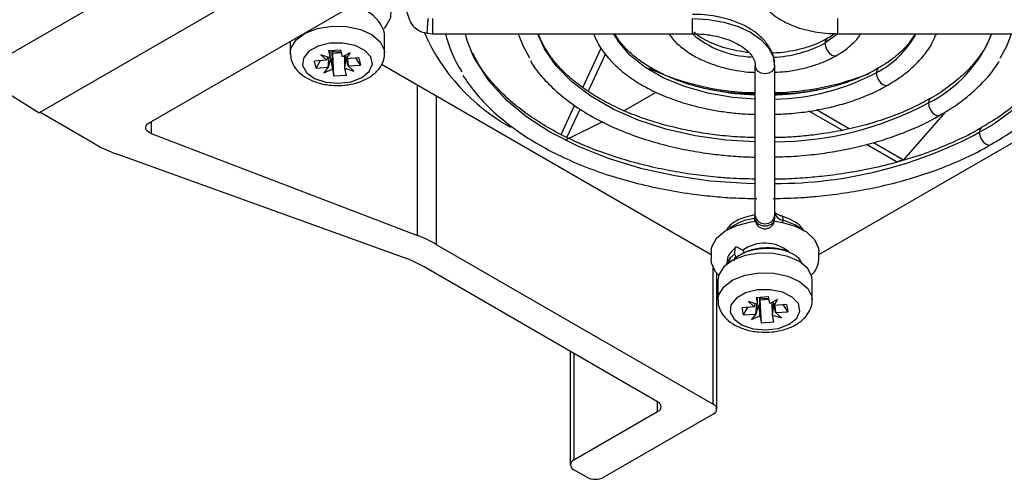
# Model space of a CAD drawing. Header units: millimetres. Extents: x 82 to 1337, y -230 to 1154.
# Tile 24 of 217: x 1120 to 1201, y -230 to -192. Entities that reach past the tile are written whole.
import ezdxf

# ---------------------------------------------------------------- set-up
doc = ezdxf.new("R2010")
doc.units = ezdxf.units.MM

msp = doc.modelspace()

# ---------------------------------------------------------------- linework, layer by layer
at = {"color": 7, "linetype": 'Continuous', "lineweight": 25}
for p, q in [((1278.84, -103.12), (1116.329, -196.935)), ((1284.236, -106.235), (1121.54, -200.157)), ((1130.647, -200.987), (1285.735, -111.457)), ((1151.781, -191.379), (1152.162, -192.465)), ((1154.069, -192.359), (1154.069, -193.62)), ((1150.113, -195.231), (1150.113, -193.598)), ((1153.664, -193.578), (1154.067, -193.62)), ((1154.069, -193.62), (1175.569, -193.62)), ((1187.569, -193.62), (1209.069, -193.62)), ((1142.313, -194.252), (1142.313, -195.231)), ((1142.337, -195.264), (1142.356, -195.641)), ((1145.602, -195.611), (1144.85, -195.378)), ((1144.85, -195.378), (1145.332, -195.81)), ((1145.478, -195.024), (1146.5, -194.952)), ((1145.478, -195.024), (1145.602, -195.611)), ((1145.602, -195.611), (1145.609, -195.072)), ((1145.821, -195.229), (1145.784, -195.054)), ((1145.821, -195.229), (1146.548, -195.178)), ((1145.926, -197.144), (1145.821, -195.229)), ((1146.624, -195.539), (1146.5, -194.952)), ((1147.257, -195.208), (1146.624, -195.539)), ((1146.97, -195.695), (1147.257, -195.208)), ((1166.509, -198.073), (1168.019, -194.821)), ((1166.952, -198.399), (1168.386, -195.309)), ((1145.332, -195.81), (1144.315, -195.882)), ((1144.44, -196.472), (1144.315, -195.882)), ((1144.44, -196.472), (1144.803, -195.848)), ((1145.457, -196.401), (1145.54, -195.592)), ((1146.825, -196.484), (1146.812, -195.441)), ((1147.986, -195.623), (1146.97, -195.695)), ((1147.033, -195.691), (1147.095, -196.285)), ((1147.095, -196.285), (1148.111, -196.213)), ((1148.111, -196.213), (1147.748, -195.64)), ((1147.986, -195.623), (1148.111, -196.213)), ((1149.864, -196.152), (1177.119, -211.885)), ((1186.019, -211.885), (1213.255, -196.162)), ((1116.329, -196.935), (1121.54, -200.157)), ((1144.44, -196.472), (1145.457, -196.401)), ((1145.457, -196.401), (1145.095, -196.855)), ((1145.095, -196.855), (1145.802, -196.557)), ((1145.802, -196.557), (1145.926, -197.144)), ((1146.949, -197.071), (1146.825, -196.484)), ((1146.825, -196.484), (1147.577, -196.718)), ((1147.577, -196.718), (1147.095, -196.285)), ((1180.769, -208.696), (1180.769, -196.284)), ((1182.369, -196.284), (1182.369, -208.696)), ((1146.949, -197.071), (1145.926, -197.144)), ((1169.903, -199.992), (1172.558, -198.463)), ((1182.847, -198.673), (1182.683, -198.578)), ((1183.568, -198.621), (1183.432, -198.543)), ((1126.13, -202.736), (1121.601, -200.122)), ((1164.707, -201.956), (1165.823, -199.552)), ((1165.19, -202.195), (1166.274, -199.859)), ((1187.94, -201.614), (1185.203, -200.033)), ((1188.536, -201.489), (1185.84, -199.932)), ((1193.015, -204.075), (1196.515, -200.072)), ((1165.095, -202.399), (1168.169, -200.89)), ((1130.802, -201.876), (1152.847, -210.32)), ((1193.015, -204.075), (1190.531, -202.641)), ((1151.604, -212.099), (1127.902, -203.55)), ((1192.449, -204.216), (1189.971, -202.786)), ((1180.769, -208.848), (1180.769, -208.696)), ((1180.769, -208.961), (1180.785, -208.828)), ((1180.769, -208.848), (1180.769, -208.964)), ((1182.369, -208.696), (1182.369, -208.848)), ((1182.369, -208.848), (1182.369, -208.964)), ((1154.389, -211.049), (1177.291, -224.269)), ((1177.119, -211.665), (1177.119, -212.294)), ((1179.085, -211.364), (1179.055, -211.84)), ((1179.726, -211.529), (1179.253, -211.286)), ((1179.796, -211.582), (1179.796, -211.8)), ((1186.019, -212.294), (1186.019, -211.665)), ((1177.151, -212.605), (1177.119, -212.294)), ((1178.687, -212.075), (1178.62, -212.497)), ((1179.047, -212.22), (1179.047, -212.291)), ((1179.203, -212.079), (1179.249, -212.103)), ((1172.694, -224.065), (1153.376, -212.913)), ((1178.373, -212.635), (1178.372, -212.725)), ((1177.583, -224.678), (1177.583, -213.437)), ((1177.669, -214.008), (1177.669, -215.642)), ((1185.469, -215.642), (1185.469, -214.008)), ((1177.693, -215.674), (1177.712, -216.052)), ((1180.833, -215.434), (1181.855, -215.362)), ((1180.833, -215.434), (1180.957, -216.021)), ((1180.957, -216.021), (1180.965, -215.482)), ((1181.177, -215.639), (1181.14, -215.464)), ((1181.177, -215.639), (1181.903, -215.588)), ((1181.282, -217.554), (1181.177, -215.639)), ((1181.98, -215.949), (1181.855, -215.362)), ((1182.613, -215.618), (1181.98, -215.949)), ((1182.325, -216.105), (1182.613, -215.618)), ((1180.687, -216.221), (1179.671, -216.292)), ((1179.795, -216.883), (1179.671, -216.292)), ((1179.795, -216.883), (1180.159, -216.258)), ((1180.957, -216.021), (1180.205, -215.788)), ((1180.205, -215.788), (1180.687, -216.221)), ((1180.812, -216.811), (1180.895, -216.002)), ((1182.18, -216.895), (1182.167, -215.851)), ((1183.342, -216.033), (1182.325, -216.105)), ((1182.388, -216.101), (1182.45, -216.695)), ((1183.467, -216.624), (1183.104, -216.05)), ((1183.342, -216.033), (1183.467, -216.624)), ((1179.795, -216.883), (1180.812, -216.811)), ((1180.812, -216.811), (1180.45, -217.265)), ((1180.45, -217.265), (1181.157, -216.967)), ((1181.157, -216.967), (1181.282, -217.554)), ((1182.304, -217.482), (1182.18, -216.895)), ((1182.18, -216.895), (1182.932, -217.128)), ((1182.45, -216.695), (1183.467, -216.624)), ((1182.932, -217.128), (1182.45, -216.695)), ((1182.304, -217.482), (1181.282, -217.554)), ((1165.472, -219.896), (1165.472, -229.29)), ((1165.765, -228.882), (1172.694, -224.882)), ((1177.291, -225.086), (1168.24, -230.311)), ((1166.825, -230.311), (1165.765, -229.699))]:
    msp.add_line(p, q, dxfattribs=at)
at = {"color": 8, "linetype": 'Continuous', "lineweight": 25}
for p, q in [((1175.569, -193.62), (1175.569, -192.359)), ((1187.569, -192.359), (1187.569, -193.62)), ((1152.847, -210.32), (1152.847, -197.874)), ((1154.389, -198.764), (1154.389, -211.049)), ((1130.802, -200.898), (1130.802, -201.876)), ((1183.05, -209.258), (1183.069, -209.046)), ((1179.047, -212.28), (1178.955, -212.398)), ((1177.291, -224.269), (1177.291, -213.001)), ((1165.765, -220.065), (1165.765, -228.882)), ((1172.694, -224.882), (1172.694, -224.065))]:
    msp.add_line(p, q, dxfattribs=at)
at = {"color": 7, "linetype": 'Continuous', "lineweight": 25, "flags": 128}
for points in [[(1149.46, -190.127), (1149.637, -190.243), (1150.299, -190.866), (1150.63, -191.572), (1150.604, -192.303), (1150.221, -193), (1150.048, -193.187)], [(1175.569, -192.359), (1176.895, -192.434), (1178.171, -192.657), (1179.346, -193.02), (1180.377, -193.508), (1181.223, -194.103), (1181.851, -194.782), (1182.238, -195.518), (1182.369, -196.284)], [(1156.763, -193.62), (1156.914, -194.154), (1157.422, -195.426)], [(1161.168, -193.62), (1161.559, -194.641), (1162.09, -195.616)], [(1201.028, -195.646), (1201.578, -194.641), (1201.969, -193.62)], [(1143.335, -196.251), (1143.656, -196.837), (1144.323, -197.317), (1145.245, -197.626), (1146.298, -197.721), (1147.339, -197.591), (1148.229, -197.252), (1148.846, -196.75), (1149.107, -196.154), (1148.978, -195.543), (1148.475, -195), (1147.667, -194.599), (1146.663, -194.394), (1145.597, -194.412), (1144.615, -194.651), (1143.849, -195.078), (1143.402, -195.637), (1143.335, -196.251)], [(1182.369, -196.284), (1182.308, -196.534), (1182.134, -196.746), (1181.875, -196.888), (1181.569, -196.937), (1181.262, -196.888), (1181.003, -196.746), (1180.829, -196.534), (1180.769, -196.284)], [(1195.085, -199.349), (1195.128, -199.623), (1195.251, -199.906), (1195.434, -200.154), (1195.651, -200.328), (1195.867, -200.404), (1196.041, -200.373)], [(1130.802, -201.876), (1130.632, -201.794), (1130.498, -201.693), (1130.406, -201.577), (1130.359, -201.453), (1130.362, -201.325), (1130.413, -201.201), (1130.509, -201.086), (1130.647, -200.987)], [(1199.292, -201.777), (1199.335, -202.052), (1199.458, -202.335), (1199.641, -202.583), (1199.858, -202.757), (1200.074, -202.832), (1200.248, -202.802)], [(1177.119, -211.665), (1177.178, -211.246), (1177.561, -210.548), (1178.268, -209.942), (1179.243, -209.475), (1180.406, -209.185), (1180.708, -209.145)], [(1180.769, -208.696), (1180.829, -208.946), (1181.003, -209.158), (1181.262, -209.299), (1181.569, -209.349), (1181.875, -209.299), (1182.134, -209.158), (1182.308, -208.946), (1182.369, -208.696)], [(1182.347, -209.136), (1182.913, -209.216), (1184.053, -209.534), (1184.993, -210.024), (1185.655, -210.648), (1185.986, -211.353), (1186.019, -211.665)], [(1179.253, -211.286), (1179.222, -211.274), (1179.191, -211.268), (1179.163, -211.268), (1179.138, -211.276), (1179.117, -211.29), (1179.101, -211.31), (1179.09, -211.335), (1179.085, -211.364)], [(1185.469, -214.008), (1185.44, -213.735), (1185.104, -213.058), (1184.422, -212.474), (1183.461, -212.04), (1182.315, -211.799), (1181.096, -211.774), (1179.922, -211.967), (1178.91, -212.361), (1178.159, -212.916), (1177.741, -213.578), (1177.669, -214.008)], [(1177.734, -213.597), (1177.482, -213.311), (1177.151, -212.605)], [(1178.69, -216.661), (1179.011, -217.248), (1179.678, -217.728), (1180.6, -218.036), (1181.653, -218.131), (1182.695, -218.001), (1183.584, -217.662), (1184.201, -217.16), (1184.463, -216.564), (1184.334, -215.953), (1183.831, -215.411), (1183.023, -215.01), (1182.018, -214.804), (1180.953, -214.822), (1179.971, -215.061), (1179.204, -215.489), (1178.757, -216.047), (1178.69, -216.661)]]:
    msp.add_lwpolyline(points, dxfattribs=at)
at = {"color": 8, "linetype": 'Continuous', "lineweight": 25, "flags": 128}
for points in [[(1142.313, -195.253), (1142.385, -194.8), (1142.803, -194.139), (1143.555, -193.584), (1144.567, -193.19), (1145.74, -192.997), (1146.96, -193.021), (1148.106, -193.263), (1149.067, -193.697), (1149.749, -194.281), (1150.084, -194.958), (1150.113, -195.207)], [(1180.769, -202.571), (1178.321, -202.42), (1175.786, -202.064), (1173.359, -201.511), (1171.085, -200.773), (1169.006, -199.863), (1167.161, -198.798), (1165.585, -197.598), (1164.306, -196.285), (1163.349, -194.884), (1162.794, -193.62)], [(1180.769, -199.039), (1178.9, -198.894), (1176.841, -198.54), (1174.912, -197.995), (1173.163, -197.275), (1171.645, -196.398), (1170.397, -195.389), (1169.453, -194.275), (1169.07, -193.62)], [(1187.563, -193.644), (1187.504, -193.699), (1186.525, -194.407)], [(1186.68, -194.048), (1186.568, -194.182), (1186.525, -194.407)], [(1186.525, -194.407), (1186.568, -194.682), (1186.691, -194.965), (1186.875, -195.212), (1187.091, -195.387), (1187.308, -195.462), (1187.483, -195.431)], [(1157.422, -195.426), (1157.639, -195.851), (1158.712, -197.484), (1160.118, -199.032), (1161.838, -200.47), (1163.845, -201.777), (1166.111, -202.936), (1168.602, -203.929), (1171.282, -204.741), (1174.112, -205.36), (1177.05, -205.779), (1180.055, -205.989), (1180.769, -206.008)], [(1190.919, -196.495), (1190.808, -196.629), (1190.765, -196.855)], [(1190.765, -196.855), (1190.808, -197.129), (1190.93, -197.412), (1191.114, -197.66), (1191.33, -197.834), (1191.547, -197.91), (1191.725, -197.877)], [(1195.246, -198.985), (1195.128, -199.124), (1195.085, -199.349)], [(1199.448, -201.417), (1199.335, -201.552), (1199.292, -201.777)], [(1184.51, -209.737), (1184.049, -209.429), (1183.069, -209.046)], [(1177.669, -215.663), (1177.741, -215.211), (1178.159, -214.549), (1178.91, -213.994), (1179.922, -213.6), (1181.096, -213.407), (1182.315, -213.432), (1183.461, -213.673), (1184.422, -214.107), (1185.104, -214.691), (1185.44, -215.368), (1185.468, -215.617)]]:
    msp.add_lwpolyline(points, dxfattribs=at)
at = {"color": 7, "linetype": 'Continuous', "lineweight": 25}
for centre, radius, start, end in [((1147.281, -194.353), 2.931, 14.91649, 91.2822), ((1168.619, -186.799), 16.652, 203.94326, 240.91259), ((1165.207, -191.203), 10.347, 193.51366, 212.66931), ((1146.215, -193.719), 1.402, 252.12952, 282.93891), ((1131.606, -193.148), 11.041, 240.27017, 250.40176), ((1183.149, -208.253), 0.797, 191.8185, 264.23), ((1149, -220.464), 10.848, 60.21423, 69.23143), ((1179.603, -211.763), 0.264, 43.20309, 62.26353), ((1181.557, -214.032), 3.087, 50.26442, 126.06317), ((1147.9, -222.501), 11.041, 60.27017, 70.40176), ((1179.149, -212.213), 0.102, 56.56437, 184.12608), ((1179.33, -211.835), 0.275, 180.97716, 242.43394), ((1184.14, -212.204), 1.881, 312.18795, 357.26007), ((1181.57, -214.13), 1.402, 252.12952, 282.93891), ((1172.539, -224.474), 0.437, 290.78342, 69.21658), ((1177.136, -224.678), 0.437, 290.78342, 69.21658), ((1165.92, -229.29), 0.437, 110.78342, 249.21658), ((1167.533, -228.946), 1.537, 242.60967, 297.39033)]:
    msp.add_arc(centre, radius, start, end, dxfattribs=at)
at = {"color": 8, "linetype": 'Continuous', "lineweight": 25}
for centre, radius, start, end in [((1180.721, -187.62), 7.925, 229.80247, 268.04326), ((1187.223, -189.935), 7.773, 297.10104, 331.6963), ((1190.16, -189.551), 10.966, 296.6883, 338.21537), ((1181.807, -185.531), 10.052, 272.42767, 297.99359), ((1181.152, -176.715), 21.787, 245.00454, 268.99172), ((1181.98, -180.319), 18.724, 271.19034, 297.98078), ((1181.851, -175.858), 22.646, 271.31008, 291.68593), ((1191.644, -187.501), 16.196, 298.17782, 327.13413), ((1182.195, -175.185), 27.386, 270.36233, 298.07693), ((1182.462, -170.419), 35.589, 269.84886, 298.22237), ((1181.092, -212.941), 4.043, 95.39648, 127.57267)]:
    msp.add_arc(centre, radius, start, end, dxfattribs=at)
at = {"color": 7, "linetype": 'Continuous', "lineweight": 25}
for centre, major_axis, ratio, start_param, end_param in [((1146.471, -195.226), (-0.813, 3.374), 0.109622, 4.546646, 4.636179), ((1145.985, -195.261), (0.711, 3.479), 0.151781, 1.682895, 1.760474), ((1145.958, -195.448), (0.892, 3.089), 0.071485, 1.663948, 1.905015), ((1146.377, -195.497), (-0.501, 3.67), 0.199314, 1.591238, 1.836421), ((1146.078, -195.872), (0.414, 3.83), 0.21181, 4.574826, 4.810285), ((1146.442, -195.091), (-0.824, 2.923), 0.111349, 4.260234, 4.51102), ((1181.34, -215.671), (0.711, 3.479), 0.151781, 1.682895, 1.760474), ((1181.314, -215.858), (0.892, 3.089), 0.071485, 1.663948, 1.905015), ((1181.732, -215.907), (-0.501, 3.67), 0.199314, 1.591238, 1.836421), ((1181.433, -216.283), (0.414, 3.83), 0.21181, 4.574826, 4.810285), ((1181.826, -215.636), (-0.813, 3.374), 0.109622, 4.546646, 4.636179), ((1181.797, -215.501), (-0.824, 2.923), 0.111349, 4.260234, 4.51102)]:
    msp.add_ellipse(centre, major_axis=major_axis, ratio=ratio, start_param=start_param, end_param=end_param, dxfattribs=at)
for points, knots in [([(1180.797, -189.421), (1180.791, -189.502), (1180.759, -189.917), (1181.02, -190.62), (1181.548, -191.434), (1182.268, -192.097), (1183.153, -192.656), (1184.11, -193.067), (1185.049, -193.339), (1185.932, -193.511), (1186.76, -193.605), (1187.326, -193.616), (1187.569, -193.62)], [0, 0, 0, 0, 0.033726, 0.171872, 0.296439, 0.418466, 0.53365, 0.660126, 0.755649, 0.835258, 0.929424, 1, 1, 1, 1]), ([(1182.34, -196.22), (1182.346, -196.139), (1182.378, -195.724), (1182.117, -195.021), (1181.589, -194.207), (1180.869, -193.544), (1179.984, -192.985), (1179.027, -192.574), (1178.088, -192.302), (1177.206, -192.13), (1176.377, -192.036), (1175.811, -192.025), (1175.569, -192.02)], [0, 0, 0, 0, 0.033726, 0.171872, 0.296439, 0.418466, 0.53365, 0.660126, 0.755649, 0.835258, 0.929424, 1, 1, 1, 1]), ([(1152.162, -192.465), (1152.245, -192.638), (1152.404, -192.969), (1152.825, -193.311), (1153.254, -193.512), (1153.537, -193.558), (1153.664, -193.578)], [0, 0, 0, 0, 0.301459, 0.575919, 0.809956, 1, 1, 1, 1]), ([(1180.769, -202.213), (1180.195, -202.2), (1179.283, -202.179), (1177.831, -202.041), (1176.394, -201.853), (1174.732, -201.542), (1173.061, -201.13), (1171.407, -200.607), (1169.819, -199.981), (1168.331, -199.257), (1166.971, -198.445), (1165.762, -197.555), (1164.717, -196.597), (1163.857, -195.577), (1163.211, -194.58), (1162.958, -193.918), (1162.844, -193.62)], [0, 0, 0, 0, 0.0671155, 0.106773, 0.1722959, 0.2397449, 0.311467, 0.3855688, 0.4612928, 0.5380714, 0.6155709, 0.6936571, 0.7723982, 0.8521085, 0.9334739, 1, 1, 1, 1]), ([(1167.384, -193.62), (1167.537, -193.966), (1167.864, -194.707), (1168.675, -195.752), (1169.719, -196.754), (1170.964, -197.643), (1172.366, -198.412), (1173.883, -199.048), (1175.485, -199.553), (1177.001, -199.9), (1178.399, -200.118), (1179.604, -200.255), (1180.397, -200.275), (1180.769, -200.284)], [0, 0, 0, 0, 0.092049, 0.197435, 0.302306, 0.406212, 0.508719, 0.60918, 0.705787, 0.801877, 0.87158, 0.939897, 1, 1, 1, 1]), ([(1180.769, -198.679), (1180.346, -198.668), (1179.645, -198.649), (1178.508, -198.517), (1177.344, -198.334), (1176.018, -198.033), (1174.713, -197.638), (1173.457, -197.144), (1172.294, -196.563), (1171.255, -195.903), (1170.365, -195.177), (1169.636, -194.411), (1169.306, -193.881), (1169.144, -193.62)], [0, 0, 0, 0, 0.079935, 0.132637, 0.219475, 0.308521, 0.402829, 0.499834, 0.598564, 0.698396, 0.799179, 0.901251, 1, 1, 1, 1]), ([(1173.643, -193.62), (1173.672, -193.673), (1173.864, -194.027), (1174.441, -194.588), (1175.333, -195.274), (1176.357, -195.819), (1177.436, -196.238), (1178.464, -196.521), (1179.461, -196.705), (1180.202, -196.805), (1180.655, -196.819), (1180.769, -196.822)], [0, 0, 0, 0, 0.027526, 0.185351, 0.339126, 0.486626, 0.623934, 0.754451, 0.852647, 0.963067, 1, 1, 1, 1]), ([(1175.569, -193.62), (1176.002, -193.637), (1176.609, -193.659), (1177.459, -193.805), (1178.137, -193.972), (1178.855, -194.233), (1179.494, -194.557), (1180.024, -194.933), (1180.426, -195.34), (1180.672, -195.766), (1180.786, -196.07), (1180.755, -196.248), (1180.748, -196.286)], [0, 0, 0, 0, 0.151819, 0.21291, 0.312386, 0.412583, 0.516919, 0.622722, 0.730337, 0.842267, 0.966945, 1, 1, 1, 1]), ([(1180.236, -195.175), (1180.18, -195.172), (1179.922, -195.159), (1179.355, -195.059), (1178.539, -194.893), (1177.647, -194.613), (1176.822, -194.26), (1176.149, -193.884), (1175.822, -193.615), (1175.688, -193.504)], [0, 0, 0, 0, 0.0295609, 0.1367066, 0.3120464, 0.4899926, 0.6765512, 0.8665815, 1, 1, 1, 1]), ([(1187.312, -193.612), (1187.259, -193.659), (1187.087, -193.812), (1186.842, -193.943), (1186.673, -194.033)], [0, 0, 0, 0, 0.308821, 1, 1, 1, 1]), ([(1187.477, -195.417), (1187.598, -195.352), (1188.035, -195.116), (1188.654, -194.614), (1189.214, -194.078), (1189.429, -193.719), (1189.488, -193.62)], [0, 0, 0, 0, 0.138083, 0.496869, 0.86227, 1, 1, 1, 1]), ([(1193.973, -193.62), (1193.843, -193.847), (1193.538, -194.375), (1192.781, -195.168), (1191.896, -195.908), (1191.198, -196.313), (1190.912, -196.479)], [0, 0, 0, 0, 0.218689, 0.510645, 0.798984, 1, 1, 1, 1]), ([(1191.72, -197.868), (1192.057, -197.667), (1192.803, -197.222), (1193.784, -196.425), (1194.672, -195.5), (1195.351, -194.563), (1195.625, -193.911), (1195.748, -193.62)], [0, 0, 0, 0, 0.175561, 0.3888, 0.604552, 0.823359, 1, 1, 1, 1]), ([(1200.297, -193.62), (1200.156, -193.974), (1199.856, -194.725), (1199.087, -195.838), (1198.083, -196.944), (1196.837, -197.966), (1195.879, -198.647), (1195.291, -198.953), (1195.244, -198.978)], [0, 0, 0, 0, 0.181628, 0.385146, 0.585699, 0.784621, 0.982499, 1, 1, 1, 1]), ([(1186.673, -194.033), (1186.568, -194.098), (1186.215, -194.318), (1185.465, -194.622), (1184.552, -194.904), (1183.65, -195.088), (1182.872, -195.203), (1182.355, -195.22), (1182.133, -195.227)], [0, 0, 0, 0, 0.093805, 0.315093, 0.536288, 0.699897, 0.871743, 1, 1, 1, 1]), ([(1142.356, -195.641), (1142.411, -195.824), (1142.541, -196.255), (1143.003, -196.836), (1143.708, -197.35), (1144.624, -197.723), (1145.694, -197.918), (1146.821, -197.91), (1147.91, -197.694), (1148.84, -197.285), (1149.552, -196.719), (1149.973, -196.043), (1150.157, -195.497), (1150.103, -195.223), (1150.098, -195.195)], [0, 0, 0, 0, 0.061957, 0.146046, 0.234793, 0.331004, 0.42996, 0.528922, 0.628801, 0.730855, 0.823602, 0.908973, 0.990731, 1, 1, 1, 1]), ([(1180.769, -205.651), (1180.07, -205.637), (1178.983, -205.616), (1177.27, -205.473), (1175.608, -205.283), (1173.672, -204.967), (1171.705, -204.545), (1169.73, -204.007), (1167.8, -203.357), (1165.95, -202.598), (1164.212, -201.738), (1162.61, -200.785), (1161.163, -199.748), (1159.885, -198.636), (1158.798, -197.457), (1157.944, -196.307), (1157.561, -195.542), (1157.391, -195.201)], [0, 0, 0, 0, 0.065325, 0.10165, 0.161754, 0.223743, 0.289793, 0.358195, 0.428258, 0.499445, 0.571402, 0.643912, 0.716884, 0.790345, 0.864464, 0.939608, 1, 1, 1, 1]), ([(1182.369, -196.808), (1182.656, -196.797), (1183.169, -196.778), (1184.025, -196.646), (1184.945, -196.457), (1185.966, -196.142), (1186.826, -195.798), (1187.296, -195.523), (1187.477, -195.417)], [0, 0, 0, 0, 0.150972, 0.268816, 0.46246, 0.660241, 0.869414, 1, 1, 1, 1]), ([(1162.186, -195.876), (1162.241, -195.977), (1162.545, -196.532), (1163.348, -197.471), (1164.581, -198.67), (1166.045, -199.759), (1167.686, -200.735), (1169.483, -201.585), (1171.395, -202.301), (1173.36, -202.87), (1175.273, -203.286), (1176.993, -203.556), (1178.608, -203.727), (1179.829, -203.813), (1180.576, -203.824), (1180.769, -203.827)], [0, 0, 0, 0, 0.021454, 0.11848, 0.215274, 0.311648, 0.407422, 0.50236, 0.596013, 0.687283, 0.773042, 0.848116, 0.907417, 0.9762, 1, 1, 1, 1]), ([(1196.033, -200.357), (1196.341, -200.181), (1197.156, -199.715), (1198.311, -198.856), (1199.488, -197.791), (1200.373, -196.804), (1200.776, -196.151), (1200.927, -195.906)], [0, 0, 0, 0, 0.143305, 0.37899, 0.616741, 0.856773, 1, 1, 1, 1]), ([(1205.287, -196.028), (1205.111, -196.323), (1204.665, -197.07), (1203.668, -198.219), (1202.34, -199.456), (1200.933, -200.527), (1199.89, -201.139), (1199.441, -201.402)], [0, 0, 0, 0, 0.148809, 0.377009, 0.603612, 0.829252, 1, 1, 1, 1]), ([(1156.573, -197.054), (1156.908, -197.545), (1157.583, -198.534), (1158.907, -199.921), (1160.443, -201.225), (1162.189, -202.421), (1164.116, -203.501), (1166.201, -204.455), (1168.413, -205.274), (1170.704, -205.95), (1173.056, -206.485), (1175.231, -206.849), (1177.189, -207.075), (1178.997, -207.224), (1180.224, -207.246), (1180.884, -207.257)], [0, 0, 0, 0, 0.083676, 0.168513, 0.253171, 0.337566, 0.421588, 0.505108, 0.58787, 0.669327, 0.748148, 0.826985, 0.883556, 0.937464, 1, 1, 1, 1]), ([(1190.912, -196.479), (1190.797, -196.551), (1190.296, -196.865), (1189.247, -197.327), (1187.831, -197.836), (1186.406, -198.208), (1185.096, -198.454), (1183.828, -198.613), (1182.941, -198.688), (1182.43, -198.697), (1182.369, -198.698)], [0, 0, 0, 0, 0.054352, 0.235533, 0.412276, 0.577342, 0.722359, 0.840902, 0.98101, 1, 1, 1, 1]), ([(1182.369, -200.28), (1182.831, -200.267), (1183.588, -200.247), (1184.81, -200.107), (1186.05, -199.915), (1187.469, -199.596), (1188.883, -199.175), (1190.249, -198.636), (1191.205, -198.195), (1191.655, -197.909), (1191.72, -197.868)], [0, 0, 0, 0, 0.132975, 0.217743, 0.357608, 0.50133, 0.654, 0.811636, 0.972785, 1, 1, 1, 1]), ([(1200.24, -202.786), (1200.597, -202.582), (1201.537, -202.043), (1202.884, -201.064), (1204.291, -199.866), (1205.484, -198.569), (1206.232, -197.643), (1206.51, -197.135), (1206.527, -197.104)], [0, 0, 0, 0, 0.129507, 0.341241, 0.554472, 0.769314, 0.986168, 1, 1, 1, 1]), ([(1176.551, -198.138), (1177.318, -198.279), (1178.694, -198.532), (1180.132, -198.577), (1180.769, -198.597)], [0, 0, 0, 0, 0.557677, 1, 1, 1, 1]), ([(1182.369, -198.593), (1182.96, -198.577), (1184.401, -198.539), (1185.781, -198.287), (1186.594, -198.139)], [0, 0, 0, 0, 0.4106, 1, 1, 1, 1]), ([(1195.244, -198.978), (1194.767, -199.241), (1193.771, -199.789), (1192.061, -200.491), (1190.217, -201.095), (1188.327, -201.564), (1186.592, -201.877), (1185.007, -202.074), (1183.657, -202.194), (1182.767, -202.211), (1182.369, -202.219)], [0, 0, 0, 0, 0.1385509, 0.2893851, 0.4377418, 0.5803983, 0.716873, 0.8150876, 0.9173423, 1, 1, 1, 1]), ([(1182.369, -203.813), (1182.975, -203.799), (1183.934, -203.778), (1185.456, -203.634), (1186.955, -203.44), (1188.694, -203.118), (1190.449, -202.687), (1192.199, -202.141), (1193.883, -201.475), (1195.174, -200.878), (1195.845, -200.471), (1196.033, -200.357)], [0, 0, 0, 0, 0.119477, 0.188851, 0.303549, 0.421738, 0.5476, 0.677886, 0.811334, 0.946991, 1, 1, 1, 1]), ([(1199.441, -201.402), (1199.303, -201.488), (1198.592, -201.927), (1197.128, -202.62), (1195.076, -203.46), (1192.899, -204.162), (1190.684, -204.724), (1188.54, -205.132), (1186.623, -205.397), (1184.837, -205.565), (1183.462, -205.65), (1182.61, -205.66), (1182.369, -205.664)], [0, 0, 0, 0, 0.03221, 0.16552, 0.298055, 0.429148, 0.557262, 0.678118, 0.783429, 0.866233, 0.962153, 1, 1, 1, 1]), ([(1182.252, -207.255), (1183.019, -207.24), (1184.187, -207.218), (1185.999, -207.069), (1187.715, -206.873), (1189.716, -206.549), (1191.756, -206.114), (1193.81, -205.557), (1195.829, -204.883), (1197.766, -204.086), (1199.247, -203.384), (1200.023, -202.916), (1200.24, -202.786)], [0, 0, 0, 0, 0.11494, 0.174932, 0.274236, 0.376715, 0.486004, 0.599317, 0.715545, 0.833833, 0.953614, 1, 1, 1, 1]), ([(1182.941, -208.697), (1182.938, -208.696), (1182.847, -208.675), (1182.696, -208.618), (1182.517, -208.527), (1182.407, -208.442), (1182.365, -208.386), (1182.366, -208.388), (1182.367, -208.389)], [0, 0, 0, 0, 0.008132, 0.228303, 0.441097, 0.652462, 0.865349, 1, 1, 1, 1]), ([(1180.76, -208.599), (1180.325, -208.702), (1179.478, -208.903), (1178.65, -209.419), (1178.406, -209.821), (1178.332, -209.943)], [0, 0, 0, 0, 0.423142, 0.823577, 1, 1, 1, 1]), ([(1180.761, -208.604), (1180.75, -208.626), (1180.725, -208.673), (1180.713, -208.802), (1180.712, -208.895), (1180.712, -208.917)], [0, 0, 0, 0, 0.395954, 0.857246, 1, 1, 1, 1]), ([(1180.712, -208.917), (1180.712, -208.993), (1180.713, -209.077), (1180.724, -209.174), (1180.725, -209.183)], [0, 0, 0, 0, 0.903362, 1, 1, 1, 1]), ([(1182.369, -208.848), (1182.369, -208.931), (1182.351, -209.02), (1182.273, -209.193), (1182.212, -209.276), (1182.056, -209.412), (1181.962, -209.466), (1181.765, -209.534), (1181.663, -209.549), (1181.474, -209.549), (1181.373, -209.534), (1181.176, -209.466), (1181.081, -209.412), (1180.925, -209.276), (1180.864, -209.193), (1180.786, -209.02), (1180.769, -208.931), (1180.769, -208.848)], [0, 0, 0, 0, 0.125, 0.125, 0.25, 0.25, 0.375, 0.375, 0.5, 0.5, 0.625, 0.625, 0.75, 0.75, 0.875, 0.875, 1, 1, 1, 1]), ([(1180.769, -208.961), (1180.773, -209.025), (1180.782, -209.153), (1180.851, -209.328), (1180.947, -209.473), (1181.087, -209.61), (1181.258, -209.707), (1181.464, -209.76), (1181.694, -209.763), (1181.922, -209.691), (1182.115, -209.555), (1182.252, -209.394), (1182.349, -209.189), (1182.362, -209.037), (1182.369, -208.961)], [0, 0, 0, 0, 0.077126, 0.152209, 0.222371, 0.285425, 0.385535, 0.454807, 0.537667, 0.658122, 0.734282, 0.819002, 0.909017, 1, 1, 1, 1]), ([(1182.984, -208.733), (1182.98, -208.725), (1182.959, -208.686), (1182.925, -208.691), (1182.897, -208.696)], [0, 0, 0, 0, 0.201221, 1, 1, 1, 1]), ([(1184.817, -209.975), (1184.733, -209.844), (1184.512, -209.499), (1183.87, -209.051), (1183.274, -208.83), (1182.987, -208.724)], [0, 0, 0, 0, 0.240292, 0.635209, 1, 1, 1, 1]), ([(1179.085, -211.364), (1178.848, -211.592), (1178.441, -211.985), (1178.43, -212.445), (1178.425, -212.637)], [0, 0, 0, 0, 0.58257, 1, 1, 1, 1]), ([(1184.652, -212.675), (1184.574, -212.509), (1184.394, -212.125), (1183.583, -211.663), (1182.45, -211.378), (1181.174, -211.377), (1179.936, -211.648), (1179.343, -212.029), (1179.047, -212.22)], [0, 0, 0, 0, 0.131521, 0.3052103, 0.4789306, 0.652555, 0.8264108, 1, 1, 1, 1]), ([(1183.644, -211.763), (1183.572, -211.716), (1183.256, -211.508), (1182.377, -211.337), (1181.204, -211.328), (1180.036, -211.589), (1179.482, -211.948), (1179.205, -212.128)], [0, 0, 0, 0, 0.068837, 0.301655, 0.534358, 0.767339, 1, 1, 1, 1]), ([(1177.712, -216.052), (1177.767, -216.234), (1177.897, -216.665), (1178.359, -217.246), (1179.063, -217.76), (1179.979, -218.133), (1181.05, -218.328), (1182.176, -218.32), (1183.265, -218.104), (1184.195, -217.695), (1184.907, -217.129), (1185.329, -216.453), (1185.513, -215.907), (1185.459, -215.633), (1185.453, -215.605)], [0, 0, 0, 0, 0.061957, 0.146046, 0.234793, 0.331004, 0.42996, 0.528922, 0.628801, 0.730855, 0.823602, 0.908973, 0.990731, 1, 1, 1, 1])]:
    msp.add_open_spline(points, degree=3, knots=knots, dxfattribs=at)
at = {"color": 8, "linetype": 'Continuous', "lineweight": 25}
for points, knots in [([(1153.664, -193.576), (1153.663, -193.576), (1153.658, -193.581), (1153.649, -193.549), (1153.643, -193.446), (1153.649, -193.258), (1153.661, -193.073), (1153.674, -192.916), (1153.69, -192.753), (1153.714, -192.546), (1153.733, -192.412), (1153.746, -192.325)], [0, 0, 0, 0, 0.015496, 0.108375, 0.281156, 0.453937, 0.546815, 0.641523, 0.736072, 0.828518, 1, 1, 1, 1]), ([(1183.069, -209.046), (1183.065, -208.968), (1183.057, -208.821), (1183.007, -208.761), (1182.984, -208.733)], [0, 0, 0, 0, 0.526984, 1, 1, 1, 1]), ([(1179.055, -211.84), (1178.798, -212.068), (1178.508, -212.325), (1178.481, -212.625), (1178.478, -212.657)], [0, 0, 0, 0, 0.890222, 1, 1, 1, 1])]:
    msp.add_open_spline(points, degree=3, knots=knots, dxfattribs=at)
at = {"color": 7, "linetype": 'Continuous', "lineweight": 25}
for points in [[(1145.802, -196.557), (1145.796, -196.056), (1145.79, -195.556), (1145.784, -195.054)], [(1193.015, -204.075), (1192.827, -204.123), (1192.638, -204.17), (1192.449, -204.216)], [(1181.157, -216.967), (1181.152, -216.467), (1181.146, -215.966), (1181.14, -215.464)]]:
    msp.add_open_spline(points, degree=3, dxfattribs=at)

doc.saveas('drawing.dxf')
